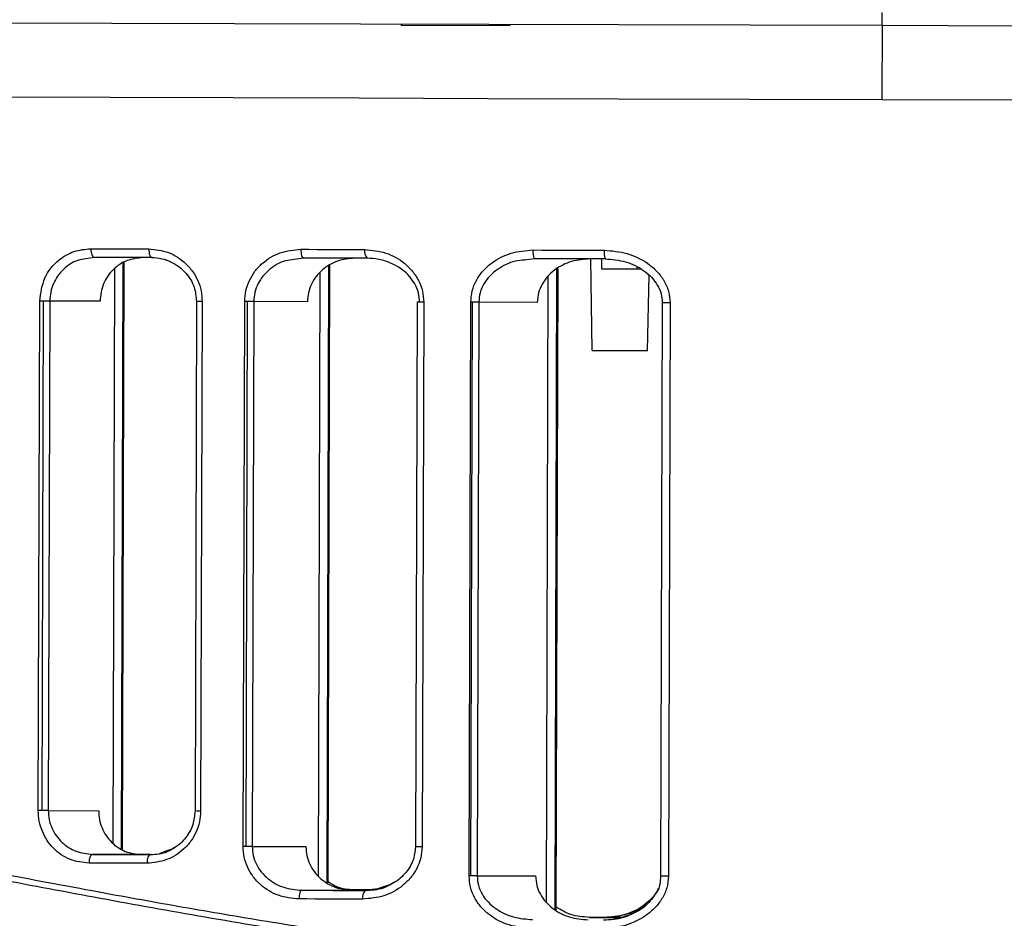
# Model space of a CAD drawing. Header units: millimetres. Extents: x -262 to 40, y 69 to 330.
# Tile 7 of 25: x -225 to -191, y 159 to 190. Entities that reach past the tile are written whole.
import ezdxf

# ---------------------------------------------------------------- set-up
doc = ezdxf.new("R2010")
doc.units = ezdxf.units.MM
doc.header["$PDSIZE"] = -1

msp = doc.modelspace()

# ---------------------------------------------------------------- linework, layer by layer
at = {"color": 7, "linetype": 'Continuous'}
msp.add_line((-211.695, 189.497), (-207.971, 189.486), dxfattribs=at)
at = {"color": 7, "linetype": 'Continuous', "lineweight": 25}
for p, q in [((-195.201, 189.482), (-195.208, 186.948)), ((-222.241, 181.526), (-222.528, 181.474)), ((-221.307, 161.226), (-221.249, 181.33)), ((-221.272, 161.203), (-221.214, 181.353)), ((-219.801, 181.452), (-219.651, 181.392)), ((-215.064, 181.505), (-215.377, 181.456)), ((-214.254, 160.081), (-214.193, 181.225)), ((-214.217, 160.059), (-214.156, 181.247)), ((-207.129, 181.482), (-207.469, 181.436)), ((-205.154, 178.333), (-205.2, 181.477)), ((-204.821, 181.126), (-204.82, 181.476)), ((-203.621, 181.187), (-203.621, 181.123)), ((-203.619, 181.187), (-203.62, 181.123)), ((-221.599, 161.421), (-221.543, 181.137)), ((-214.547, 160.287), (-214.487, 181.02)), ((-206.719, 159.381), (-206.657, 180.895)), ((-206.426, 159.142), (-206.363, 181.133)), ((-206.388, 159.123), (-206.324, 181.152)), ((-203.621, 181.123), (-204.821, 181.126)), ((-203.62, 181.123), (-203.621, 181.123)), ((-203.475, 181.123), (-203.62, 181.123)), ((-203.252, 178.328), (-203.199, 180.917)), ((-224.164, 162.541), (-224.114, 180.031)), ((-224.034, 162.541), (-223.983, 180.031)), ((-223.771, 180.03), (-223.822, 162.54)), ((-222.042, 180.026), (-223.771, 180.03)), ((-218.735, 180.016), (-218.785, 162.526)), ((-218.54, 180.015), (-218.591, 162.525)), ((-217.133, 161.311), (-217.079, 180.011)), ((-217.034, 161.311), (-216.981, 180.011)), ((-216.768, 180.01), (-216.822, 161.31)), ((-214.925, 180.005), (-216.768, 180.01)), ((-211.164, 179.994), (-211.218, 161.294)), ((-210.935, 179.993), (-210.989, 161.293)), ((-209.375, 160.303), (-209.318, 179.989)), ((-209.311, 160.303), (-209.255, 179.988)), ((-209.043, 179.988), (-209.099, 160.302)), ((-207.034, 179.982), (-209.043, 179.988)), ((-202.744, 179.97), (-202.801, 160.284)), ((-202.477, 179.969), (-202.534, 160.283)), ((-223.822, 162.54), (-222.092, 162.535)), ((-216.822, 161.31), (-214.979, 161.305)), ((-220.63, 161.031), (-222.3, 161.036)), ((-220.32, 161.03), (-220.63, 161.031)), ((-219.747, 161.163), (-220.018, 161.056)), ((-209.099, 160.302), (-207.091, 160.297)), ((-212.312, 159.927), (-212.616, 159.823)), ((-213.363, 159.8), (-215.126, 159.805)), ((-212.573, 159.815), (-212.903, 159.816)), ((-204.115, 158.872), (-204.722, 158.874))]:
    msp.add_line(p, q, dxfattribs=at)
at = {"color": 7, "linetype": 'Continuous', "lineweight": 25, "flags": 128}
for points in [[(-195.201, 189.482), (-199.73, 189.495), (-204.238, 189.508), (-208.703, 189.521), (-213.106, 189.534), (-217.425, 189.546), (-221.64, 189.559), (-225.732, 189.57), (-229.682, 189.582), (-233.47, 189.593), (-237.08, 189.604), (-240.495, 189.614), (-243.699, 189.623), (-246.676, 189.632), (-249.413, 189.64), (-251.898, 189.647), (-254.117, 189.654), (-256.063, 189.66), (-257.724, 189.665), (-259.094, 189.669), (-260.165, 189.672), (-260.934, 189.675), (-261.396, 189.676), (-261.55, 189.677)], [(-195.201, 189.482), (-195.201, 189.56), (-195.201, 189.635), (-195.2, 189.706), (-195.2, 189.771), (-195.2, 189.828), (-195.2, 189.875), (-195.2, 189.913), (-195.2, 189.939)], [(-190.672, 189.469), (-195.201, 189.482)], [(-261.69, 187.143), (-261.536, 187.143), (-261.073, 187.141), (-260.303, 187.138), (-259.229, 187.135), (-257.856, 187.131), (-256.192, 187.126), (-254.243, 187.12), (-252.018, 187.113), (-249.529, 187.106), (-246.786, 187.098), (-243.803, 187.089), (-240.593, 187.08), (-237.171, 187.07), (-233.554, 187.059), (-229.758, 187.048), (-225.801, 187.036), (-221.7, 187.024), (-217.477, 187.012), (-213.149, 187), (-208.738, 186.987), (-204.263, 186.974), (-199.746, 186.961), (-195.208, 186.948)], [(-261.69, 187.143), (-261.536, 187.143), (-261.073, 187.141), (-260.303, 187.138), (-259.229, 187.135), (-257.856, 187.131), (-256.192, 187.126), (-254.243, 187.12), (-252.018, 187.113), (-249.529, 187.106), (-246.786, 187.098), (-243.803, 187.089), (-240.593, 187.08), (-237.171, 187.07), (-233.554, 187.059), (-229.758, 187.048), (-225.801, 187.036), (-221.7, 187.024), (-217.477, 187.012), (-213.149, 187), (-208.738, 186.987), (-204.263, 186.974), (-199.746, 186.961), (-195.208, 186.948)], [(-195.208, 186.948), (-190.67, 186.935)], [(-195.208, 186.948), (-190.67, 186.935)], [(-222.363, 181.826), (-222.115, 181.826), (-221.868, 181.825), (-221.62, 181.824), (-221.371, 181.823), (-221.122, 181.823), (-220.873, 181.822), (-220.623, 181.821), (-220.373, 181.821)], [(-222.363, 181.826), (-222.36, 181.768), (-222.354, 181.711), (-222.343, 181.66), (-222.327, 181.614), (-222.309, 181.577), (-222.288, 181.549), (-222.265, 181.532), (-222.241, 181.526)], [(-220.26, 181.52), (-220.509, 181.521), (-220.758, 181.522), (-221.006, 181.522), (-221.254, 181.523), (-221.501, 181.524), (-221.748, 181.525), (-221.995, 181.525), (-222.241, 181.526)], [(-220.373, 181.821), (-220.371, 181.762), (-220.364, 181.706), (-220.354, 181.654), (-220.34, 181.608), (-220.323, 181.571), (-220.304, 181.543), (-220.282, 181.526), (-220.26, 181.52)], [(-215.153, 181.805), (-214.88, 181.805), (-214.607, 181.804), (-214.333, 181.803), (-214.059, 181.802), (-213.785, 181.801), (-213.51, 181.801), (-213.235, 181.8), (-212.96, 181.799)], [(-215.153, 181.805), (-215.151, 181.747), (-215.146, 181.691), (-215.138, 181.639), (-215.127, 181.593), (-215.114, 181.556), (-215.098, 181.528), (-215.081, 181.511), (-215.064, 181.505)], [(-207.182, 181.782), (-206.878, 181.781), (-206.573, 181.781), (-206.268, 181.78), (-205.963, 181.779), (-205.658, 181.778), (-205.352, 181.777), (-205.046, 181.776), (-204.74, 181.775)], [(-212.88, 181.499), (-213.155, 181.5), (-213.428, 181.5), (-213.702, 181.501), (-213.975, 181.502), (-214.248, 181.503), (-214.52, 181.504), (-214.792, 181.504), (-215.064, 181.505)], [(-204.698, 181.475), (-205.003, 181.476), (-205.307, 181.477), (-205.611, 181.478), (-205.915, 181.479), (-206.219, 181.48), (-206.523, 181.48), (-206.826, 181.481), (-207.129, 181.482)], [(-223.983, 180.031), (-224, 180.031), (-224.017, 180.031), (-224.034, 180.031), (-224.05, 180.031), (-224.066, 180.031), (-224.083, 180.031), (-224.098, 180.031), (-224.114, 180.031)], [(-223.771, 180.03), (-223.793, 180.03), (-223.817, 180.031), (-223.842, 180.031), (-223.869, 180.031), (-223.896, 180.031), (-223.925, 180.031), (-223.954, 180.031), (-223.983, 180.031)], [(-218.54, 180.015), (-218.606, 180.015), (-218.662, 180.016), (-218.703, 180.016), (-218.728, 180.016), (-218.735, 180.016)], [(-216.981, 180.011), (-216.993, 180.011), (-217.006, 180.011), (-217.018, 180.011), (-217.031, 180.011), (-217.043, 180.011), (-217.055, 180.011), (-217.067, 180.011), (-217.079, 180.011)], [(-216.768, 180.01), (-216.79, 180.01), (-216.814, 180.01), (-216.839, 180.01), (-216.866, 180.01), (-216.894, 180.01), (-216.922, 180.011), (-216.951, 180.011), (-216.981, 180.011)], [(-210.935, 179.993), (-211.009, 179.993), (-211.073, 179.994), (-211.122, 179.994), (-211.153, 179.994), (-211.164, 179.994), (-211.164, 179.994)], [(-209.255, 179.988), (-209.263, 179.988), (-209.271, 179.988), (-209.279, 179.988), (-209.287, 179.988), (-209.295, 179.988), (-209.303, 179.988), (-209.31, 179.988), (-209.318, 179.989)], [(-209.043, 179.988), (-209.064, 179.988), (-209.088, 179.988), (-209.113, 179.988), (-209.14, 179.988), (-209.168, 179.988), (-209.196, 179.988), (-209.225, 179.988), (-209.255, 179.988)], [(-202.477, 179.969), (-202.558, 179.969), (-202.631, 179.969), (-202.688, 179.969), (-202.727, 179.969), (-202.744, 179.97), (-202.744, 179.97)], [(-205.154, 178.333), (-205.082, 178.333), (-204.876, 178.332), (-204.567, 178.331), (-204.203, 178.33), (-203.839, 178.329), (-203.531, 178.328), (-203.325, 178.328), (-203.252, 178.328)], [(-224.034, 162.541), (-224.051, 162.541), (-224.067, 162.541), (-224.084, 162.541), (-224.101, 162.541), (-224.117, 162.541), (-224.133, 162.541), (-224.149, 162.541), (-224.164, 162.541)], [(-223.822, 162.54), (-223.843, 162.54), (-223.867, 162.54), (-223.892, 162.54), (-223.919, 162.541), (-223.947, 162.541), (-223.975, 162.541), (-224.004, 162.541), (-224.034, 162.541)], [(-218.591, 162.525), (-218.657, 162.525), (-218.712, 162.525), (-218.754, 162.526), (-218.779, 162.526), (-218.785, 162.526)], [(-217.034, 161.311), (-217.047, 161.311), (-217.06, 161.311), (-217.072, 161.311), (-217.084, 161.311), (-217.097, 161.311), (-217.109, 161.311), (-217.121, 161.311), (-217.133, 161.311)], [(-216.822, 161.31), (-216.844, 161.31), (-216.868, 161.31), (-216.893, 161.31), (-216.92, 161.311), (-216.947, 161.311), (-216.976, 161.311), (-217.005, 161.311), (-217.034, 161.311)], [(-210.989, 161.293), (-211.063, 161.294), (-211.127, 161.294), (-211.176, 161.294), (-211.207, 161.294), (-211.218, 161.294), (-211.218, 161.294)], [(-222.3, 161.036), (-222.324, 161.03), (-222.347, 161.013), (-222.368, 160.985), (-222.387, 160.948), (-222.402, 160.903), (-222.414, 160.851), (-222.421, 160.795), (-222.423, 160.736)], [(-222.3, 161.036), (-222.054, 161.035), (-221.807, 161.034), (-221.56, 161.034), (-221.313, 161.033), (-221.065, 161.032), (-220.817, 161.032), (-220.568, 161.031), (-220.319, 161.03)], [(-220.319, 161.03), (-220.341, 161.024), (-220.363, 161.007), (-220.382, 160.98), (-220.4, 160.942), (-220.414, 160.897), (-220.425, 160.845), (-220.431, 160.789), (-220.434, 160.73)], [(-220.434, 160.73), (-220.684, 160.731), (-220.934, 160.732), (-221.183, 160.733), (-221.432, 160.733), (-221.68, 160.734), (-221.929, 160.735), (-222.176, 160.735), (-222.423, 160.736)], [(-209.311, 160.303), (-209.319, 160.303), (-209.327, 160.303), (-209.335, 160.303), (-209.343, 160.303), (-209.351, 160.303), (-209.359, 160.303), (-209.367, 160.303), (-209.375, 160.303)], [(-209.099, 160.302), (-209.121, 160.302), (-209.145, 160.302), (-209.17, 160.302), (-209.197, 160.303), (-209.224, 160.303), (-209.253, 160.303), (-209.282, 160.303), (-209.311, 160.303)], [(-202.534, 160.283), (-202.615, 160.283), (-202.687, 160.284), (-202.745, 160.284), (-202.784, 160.284), (-202.8, 160.284), (-202.801, 160.284)], [(-215.126, 159.805), (-215.144, 159.8), (-215.161, 159.783), (-215.176, 159.755), (-215.19, 159.718), (-215.201, 159.672), (-215.21, 159.62), (-215.215, 159.564), (-215.217, 159.506)], [(-215.126, 159.805), (-214.855, 159.805), (-214.583, 159.804), (-214.31, 159.803), (-214.037, 159.802), (-213.764, 159.801), (-213.491, 159.801), (-213.217, 159.8), (-212.943, 159.799)], [(-212.944, 159.799), (-213.087, 159.8), (-213.363, 159.8)], [(-212.903, 159.816), (-213.178, 159.817), (-213.327, 159.817)], [(-213.325, 159.817), (-213.048, 159.816), (-212.834, 159.816)], [(-213.024, 159.499), (-213.299, 159.5), (-213.574, 159.501), (-213.849, 159.502), (-214.123, 159.502), (-214.397, 159.503), (-214.671, 159.504), (-214.944, 159.505), (-215.217, 159.506)], [(-204.722, 158.874), (-205.027, 158.875), (-205.249, 158.875)], [(-205.247, 158.875), (-204.937, 158.874), (-204.627, 158.874), (-204.317, 158.873), (-204.117, 158.872)]]:
    msp.add_lwpolyline(points, dxfattribs=at)
at = {"color": 7, "linetype": 'Continuous', "lineweight": 25}
for centre, radius, start, end in [((-212.619, 181.728), 0.348, 168.2875, 221.2813), ((-206.725, 181.708), 0.463, 170.8093, 209.2812), ((-204.185, 181.7), 0.56, 172.2979, 203.6928), ((-212.683, 159.568), 0.348, 138.3973, 191.3776)]:
    msp.add_arc(centre, radius, start, end, dxfattribs=at)
for points, knots in [([(-224.114, 180.031), (-224.077, 180.305), (-224.005, 180.852), (-223.52, 181.438), (-222.95, 181.77), (-222.559, 181.808), (-222.363, 181.826)], [0, 0, 0, 0, 0.279826, 0.559323, 0.7795145, 1, 1, 1, 1]), ([(-220.571, 181.521), (-220.758, 181.501), (-221.13, 181.461), (-221.538, 181.184), (-221.789, 180.886), (-221.93, 180.622), (-222.023, 180.332), (-222.036, 180.128), (-222.042, 180.026)], [0, 0, 0, 0, 0.24953, 0.498725, 0.624611, 0.749009, 0.874139, 1, 1, 1, 1]), ([(-220.373, 181.821), (-220.144, 181.795), (-219.686, 181.745), (-219.179, 181.413), (-218.861, 181.055), (-218.681, 180.736), (-218.561, 180.385), (-218.547, 180.138), (-218.54, 180.015)], [0, 0, 0, 0, 0.249918, 0.499227, 0.625556, 0.749538, 0.875341, 1, 1, 1, 1]), ([(-220.281, 181.525), (-220.161, 181.517), (-219.927, 181.5), (-219.508, 181.348), (-219.092, 181.037), (-218.786, 180.539), (-218.751, 180.181), (-218.735, 180.016)], [0, 0, 0, 0, 0.1557846, 0.3030014, 0.5695613, 0.800965, 1, 1, 1, 1]), ([(-217.079, 180.011), (-217.071, 180.137), (-217.054, 180.389), (-216.926, 180.743), (-216.735, 181.062), (-216.4, 181.417), (-215.869, 181.738), (-215.392, 181.783), (-215.153, 181.805)], [0, 0, 0, 0, 0.12611, 0.251007, 0.374815, 0.501351, 0.750428, 1, 1, 1, 1]), ([(-212.96, 181.799), (-212.714, 181.775), (-212.222, 181.727), (-211.665, 181.409), (-211.308, 181.055), (-211.1, 180.733), (-210.96, 180.376), (-210.944, 180.12), (-210.935, 179.993)], [0, 0, 0, 0, 0.249475, 0.499165, 0.626383, 0.749621, 0.87586, 1, 1, 1, 1]), ([(-209.318, 179.989), (-209.308, 180.12), (-209.288, 180.381), (-209.136, 180.747), (-208.912, 181.067), (-208.532, 181.418), (-207.949, 181.72), (-207.437, 181.762), (-207.182, 181.782)], [0, 0, 0, 0, 0.126119, 0.250731, 0.376133, 0.501711, 0.751229, 1, 1, 1, 1]), ([(-204.74, 181.775), (-204.475, 181.753), (-203.945, 181.708), (-203.33, 181.407), (-202.922, 181.06), (-202.678, 180.737), (-202.508, 180.369), (-202.487, 180.101), (-202.477, 179.969)], [0, 0, 0, 0, 0.249619, 0.499314, 0.62784, 0.750004, 0.876904, 1, 1, 1, 1]), ([(-222.528, 181.474), (-222.622, 181.462), (-222.907, 181.426), (-223.243, 181.192), (-223.505, 180.895), (-223.654, 180.629), (-223.752, 180.339), (-223.765, 180.133), (-223.771, 180.03)], [0, 0, 0, 0, 0.140984, 0.42629, 0.573167, 0.712732, 0.857614, 1, 1, 1, 1]), ([(-215.377, 181.456), (-215.478, 181.445), (-215.785, 181.411), (-216.157, 181.188), (-216.456, 180.896), (-216.63, 180.627), (-216.746, 180.33), (-216.761, 180.116), (-216.768, 180.01)], [0, 0, 0, 0, 0.140045, 0.425557, 0.573875, 0.7124, 0.858071, 1, 1, 1, 1]), ([(-213.3, 181.5), (-213.501, 181.481), (-213.902, 181.444), (-214.35, 181.178), (-214.633, 180.882), (-214.795, 180.616), (-214.904, 180.32), (-214.918, 180.109), (-214.925, 180.005)], [0, 0, 0, 0, 0.249556, 0.498585, 0.625168, 0.748914, 0.875105, 1, 1, 1, 1]), ([(-211.076, 179.994), (-211.084, 180.101), (-211.101, 180.319), (-211.229, 180.62), (-211.419, 180.889), (-211.741, 181.184), (-212.112, 181.369), (-212.528, 181.479), (-212.743, 181.491), (-212.88, 181.499)], [0, 0, 0, 0, 0.122376, 0.249977, 0.368873, 0.500224, 0.749886, 0.840024, 1, 1, 1, 1]), ([(-207.469, 181.436), (-207.577, 181.427), (-207.907, 181.396), (-208.32, 181.189), (-208.665, 180.903), (-208.872, 180.632), (-209.014, 180.325), (-209.033, 180.098), (-209.043, 179.988)], [0, 0, 0, 0, 0.138124, 0.424141, 0.574455, 0.711663, 0.85875, 1, 1, 1, 1]), ([(-205.222, 181.477), (-205.437, 181.46), (-205.868, 181.425), (-206.364, 181.174), (-206.688, 180.884), (-206.878, 180.616), (-207.008, 180.312), (-207.026, 180.092), (-207.034, 179.982)], [0, 0, 0, 0, 0.2489107, 0.4983884, 0.6263318, 0.7493605, 0.873896, 1, 1, 1, 1]), ([(-204.706, 181.48), (-204.469, 181.459), (-203.998, 181.416), (-203.459, 181.153), (-203.108, 180.854), (-202.906, 180.588), (-202.77, 180.288), (-202.752, 180.075), (-202.744, 179.97)], [0, 0, 0, 0, 0.261368, 0.518394, 0.643871, 0.766039, 0.884189, 1, 1, 1, 1]), ([(-261.739, 160.012), (-261.744, 160.01), (-261.762, 160.003), (-261.538, 160.091), (-261.161, 160.234), (-260.737, 160.39), (-260.368, 160.523), (-259.923, 160.678), (-259.423, 160.846), (-258.86, 161.028), (-258.279, 161.207), (-257.61, 161.403), (-256.811, 161.624), (-255.919, 161.849), (-254.947, 162.073), (-253.984, 162.272), (-252.895, 162.47), (-251.74, 162.647), (-250.519, 162.798), (-248.653, 162.971), (-246.038, 163.073), (-242.482, 162.966), (-239.295, 162.672), (-236.603, 162.322), (-234.507, 162.007), (-232.366, 161.652), (-230.189, 161.265), (-227.943, 160.85), (-225.404, 160.371), (-222.65, 159.852), (-219.738, 159.321), (-216.859, 158.824), (-213.919, 158.358), (-210.213, 157.836), (-205.785, 157.341), (-200.559, 156.965), (-197.071, 156.914), (-195.295, 156.888)], [0, 0, 0, 0, 0.01852, 0.055812, 0.094149, 0.111958, 0.130535, 0.149883, 0.170002, 0.18802, 0.207871, 0.224348, 0.245528, 0.271362, 0.289041, 0.310916, 0.332143, 0.353508, 0.375366, 0.396565, 0.447115, 0.496538, 0.546722, 0.571686, 0.596823, 0.622574, 0.647115, 0.671653, 0.69807, 0.730663, 0.760226, 0.789678, 0.819543, 0.849367, 0.900307, 0.94924, 1, 1, 1, 1]), ([(-132.44, 160.599), (-133.36, 160.868), (-135.196, 161.406), (-139.017, 162.167), (-143.556, 162.582), (-148.83, 162.475), (-154.722, 161.807), (-161.144, 160.699), (-168.026, 159.392), (-175.284, 158.142), (-182.225, 157.253), (-188.687, 156.767), (-194.576, 156.615), (-200.468, 156.733), (-206.935, 157.197), (-213.895, 158.085), (-221.194, 159.346), (-228.143, 160.685), (-234.655, 161.864), (-240.648, 162.653), (-246.038, 162.895), (-250.725, 162.601), (-254.636, 161.917), (-257.739, 161.106), (-259.97, 160.372), (-261.37, 159.843), (-261.529, 159.779), (-261.608, 159.747)], [0, 0, 0, 0, 0.041853, 0.083524, 0.125402, 0.166786, 0.208195, 0.250093, 0.291786, 0.333659, 0.375527, 0.406753, 0.438148, 0.469665, 0.500855, 0.542404, 0.584342, 0.626044, 0.667819, 0.709502, 0.750794, 0.792454, 0.834166, 0.875683, 0.91755, 0.959384, 1, 1, 1, 1]), ([(-195.295, 156.888), (-194.139, 156.894), (-191.83, 156.905), (-188.379, 157.043), (-185.02, 157.266), (-181.693, 157.581), (-178.339, 157.978), (-175.017, 158.447), (-171.93, 158.943), (-168.753, 159.495), (-165.529, 160.084), (-162.279, 160.688), (-159.343, 161.219), (-156.047, 161.776), (-152.451, 162.288), (-148.643, 162.657), (-145.126, 162.781), (-142.361, 162.696), (-140.231, 162.506), (-138.669, 162.304), (-137.224, 162.062), (-135.995, 161.814), (-134.855, 161.553), (-133.826, 161.291), (-132.957, 161.047), (-132.485, 160.904), (-132.303, 160.848)], [0, 0, 0, 0, 0.041686, 0.083311, 0.124909, 0.164104, 0.205794, 0.249995, 0.290027, 0.325031, 0.375115, 0.419917, 0.459828, 0.500454, 0.564826, 0.624904, 0.686319, 0.749383, 0.783568, 0.819024, 0.853219, 0.886853, 0.913772, 0.947949, 0.97985, 1, 1, 1, 1]), ([(-222.423, 160.736), (-222.646, 160.762), (-223.091, 160.812), (-223.574, 161.148), (-223.87, 161.509), (-224.036, 161.827), (-224.145, 162.175), (-224.158, 162.419), (-224.164, 162.541)], [0, 0, 0, 0, 0.250026, 0.49921, 0.625078, 0.749494, 0.875047, 1, 1, 1, 1]), ([(-223.822, 162.54), (-223.816, 162.438), (-223.804, 162.233), (-223.709, 161.942), (-223.561, 161.675), (-223.301, 161.374), (-222.878, 161.098), (-222.493, 161.057), (-222.3, 161.036)], [0, 0, 0, 0, 0.124119, 0.250425, 0.37233, 0.500652, 0.749891, 1, 1, 1, 1]), ([(-222.092, 162.535), (-222.087, 162.434), (-222.076, 162.23), (-221.984, 161.939), (-221.844, 161.675), (-221.595, 161.374), (-221.19, 161.095), (-220.817, 161.052), (-220.63, 161.031)], [0, 0, 0, 0, 0.124931, 0.250521, 0.3757, 0.500783, 0.749991, 1, 1, 1, 1]), ([(-218.591, 162.525), (-218.599, 162.401), (-218.615, 162.153), (-218.737, 161.803), (-218.919, 161.486), (-219.238, 161.13), (-219.747, 160.802), (-220.205, 160.754), (-220.434, 160.73)], [0, 0, 0, 0, 0.12619, 0.250901, 0.374833, 0.501164, 0.750441, 1, 1, 1, 1]), ([(-218.785, 162.526), (-218.801, 162.366), (-218.834, 162.033), (-219.094, 161.589), (-219.412, 161.274), (-219.662, 161.191), (-219.747, 161.163)], [0, 0, 0, 0, 0.257954, 0.537756, 0.842267, 1, 1, 1, 1]), ([(-220.319, 161.03), (-220.117, 161.042), (-219.811, 161.059), (-219.555, 161.229), (-219.469, 161.286)], [0, 0, 0, 0, 0.663623, 1, 1, 1, 1]), ([(-215.217, 159.506), (-215.456, 159.53), (-215.933, 159.578), (-216.463, 159.902), (-216.796, 160.26), (-216.985, 160.581), (-217.111, 160.935), (-217.126, 161.186), (-217.133, 161.311)], [0, 0, 0, 0, 0.2498244, 0.4992544, 0.6257436, 0.7495634, 0.8753774, 1, 1, 1, 1]), ([(-216.822, 161.31), (-216.815, 161.205), (-216.801, 160.992), (-216.688, 160.694), (-216.516, 160.425), (-216.219, 160.127), (-215.749, 159.863), (-215.334, 159.825), (-215.126, 159.805)], [0, 0, 0, 0, 0.123509, 0.250277, 0.371113, 0.500518, 0.750054, 1, 1, 1, 1]), ([(-214.979, 161.305), (-214.973, 161.201), (-214.96, 160.991), (-214.853, 160.694), (-214.692, 160.427), (-214.411, 160.129), (-213.965, 159.86), (-213.563, 159.82), (-213.363, 159.8)], [0, 0, 0, 0, 0.124562, 0.250449, 0.37551, 0.500756, 0.750253, 1, 1, 1, 1]), ([(-210.989, 161.293), (-210.999, 161.165), (-211.018, 160.909), (-211.161, 160.549), (-211.372, 160.23), (-211.732, 159.879), (-212.288, 159.566), (-212.779, 159.522), (-213.024, 159.499)], [0, 0, 0, 0, 0.125925, 0.251232, 0.376564, 0.502324, 0.751501, 1, 1, 1, 1]), ([(-211.218, 161.294), (-211.237, 161.132), (-211.275, 160.791), (-211.578, 160.344), (-211.94, 160.035), (-212.217, 159.955), (-212.312, 159.927)], [0, 0, 0, 0, 0.2534332, 0.5327568, 0.8401407, 1, 1, 1, 1]), ([(-207.249, 158.497), (-207.505, 158.519), (-208.017, 158.564), (-208.601, 158.872), (-208.979, 159.225), (-209.199, 159.549), (-209.348, 159.912), (-209.366, 160.174), (-209.375, 160.303)], [0, 0, 0, 0, 0.2491548, 0.4990658, 0.6266134, 0.7496382, 0.8759402, 1, 1, 1, 1]), ([(-209.099, 160.302), (-209.091, 160.192), (-209.073, 159.967), (-208.934, 159.659), (-208.729, 159.388), (-208.386, 159.097), (-207.864, 158.85), (-207.417, 158.814), (-207.194, 158.797)], [0, 0, 0, 0, 0.122523, 0.250079, 0.369636, 0.500629, 0.750634, 1, 1, 1, 1]), ([(-207.091, 160.297), (-207.083, 160.187), (-207.067, 159.968), (-206.94, 159.664), (-206.751, 159.395), (-206.43, 159.102), (-205.935, 158.847), (-205.503, 158.81), (-205.287, 158.791)], [0, 0, 0, 0, 0.124834, 0.250117, 0.372885, 0.500605, 0.750376, 1, 1, 1, 1]), ([(-202.534, 160.283), (-202.545, 160.148), (-202.569, 159.879), (-202.743, 159.508), (-202.991, 159.19), (-203.401, 158.847), (-204.014, 158.552), (-204.543, 158.511), (-204.807, 158.49)], [0, 0, 0, 0, 0.125916, 0.251098, 0.376431, 0.502014, 0.750692, 1, 1, 1, 1]), ([(-202.801, 160.284), (-202.809, 160.192), (-202.825, 160.008), (-202.88, 159.806), (-202.949, 159.724), (-202.957, 159.714)], [0, 0, 0, 0, 0.464886, 0.932763, 1, 1, 1, 1]), ([(-213.325, 159.817), (-213.529, 159.83), (-213.851, 159.851), (-214.119, 160.031), (-214.217, 160.098)], [0, 0, 0, 0, 0.633226, 1, 1, 1, 1]), ([(-212.943, 159.799), (-212.726, 159.81), (-212.39, 159.826), (-212.1, 159.992), (-211.998, 160.051)], [0, 0, 0, 0, 0.647931, 1, 1, 1, 1]), ([(-212.008, 160.043), (-212.093, 159.994), (-212.245, 159.906), (-212.553, 159.837), (-212.767, 159.824), (-212.903, 159.816)], [0, 0, 0, 0, 0.310574, 0.559037, 1, 1, 1, 1]), ([(-257.91, 157.543), (-257.838, 157.568), (-257.691, 157.618), (-256.387, 158.033), (-254.295, 158.603), (-251.374, 159.204), (-247.684, 159.639), (-243.264, 159.645), (-238.196, 159.187), (-232.569, 158.282), (-226.457, 157.107), (-219.943, 155.857), (-213.081, 154.683), (-208.285, 154.16), (-205.887, 153.898)], [0, 0, 0, 0, 0.080413, 0.164172, 0.247613, 0.330983, 0.414966, 0.498093, 0.581318, 0.665323, 0.748743, 0.832485, 0.916224, 1, 1, 1, 1]), ([(-202.888, 159.864), (-202.902, 159.829), (-202.958, 159.691), (-203.132, 159.487), (-203.479, 159.188), (-204.022, 158.929), (-204.493, 158.889), (-204.73, 158.869)], [0, 0, 0, 0, 0.051273, 0.202574, 0.357976, 0.676299, 1, 1, 1, 1]), ([(-202.957, 159.714), (-203.061, 159.564), (-203.28, 159.247), (-203.806, 158.943), (-204.204, 158.856), (-204.405, 158.812)], [0, 0, 0, 0, 0.307548, 0.649363, 1, 1, 1, 1]), ([(-205.889, 153.673), (-207.686, 153.862), (-211.271, 154.238), (-216.479, 155.042), (-221.515, 155.938), (-226.059, 156.818), (-230.081, 157.593), (-233.62, 158.234), (-236.941, 158.76), (-240.088, 159.148), (-242.863, 159.35), (-245.272, 159.409), (-247.377, 159.355), (-249.282, 159.194), (-250.954, 158.97), (-252.533, 158.692), (-253.962, 158.382), (-255.187, 158.071), (-256.129, 157.804), (-256.862, 157.579), (-257.391, 157.41), (-257.717, 157.301), (-257.756, 157.287), (-257.775, 157.28)], [0, 0, 0, 0, 0.062767, 0.125251, 0.187944, 0.25068, 0.30199, 0.351425, 0.401043, 0.450381, 0.500541, 0.541842, 0.582171, 0.624859, 0.664784, 0.701508, 0.750232, 0.794734, 0.834694, 0.875197, 0.918114, 0.959776, 1, 1, 1, 1]), ([(-205.247, 158.875), (-205.465, 158.89), (-205.873, 158.918), (-206.224, 159.128), (-206.387, 159.226)], [0, 0, 0, 0, 0.533064, 1, 1, 1, 1]), ([(-203.258, 159.337), (-203.302, 159.303), (-203.526, 159.122), (-203.886, 158.992), (-204.34, 158.89), (-204.573, 158.88), (-204.722, 158.874)], [0, 0, 0, 0, 0.106578, 0.552834, 0.713297, 1, 1, 1, 1]), ([(-204.764, 158.79), (-204.528, 158.799), (-204.168, 158.813), (-203.846, 158.968), (-203.734, 159.022)], [0, 0, 0, 0, 0.652894, 1, 1, 1, 1])]:
    msp.add_open_spline(points, degree=3, knots=knots, dxfattribs=at)
at = {"color": 7, "linetype": 'Continuous'}
msp.add_point((-211.695, 189.497), dxfattribs=at)

doc.saveas('drawing.dxf')
